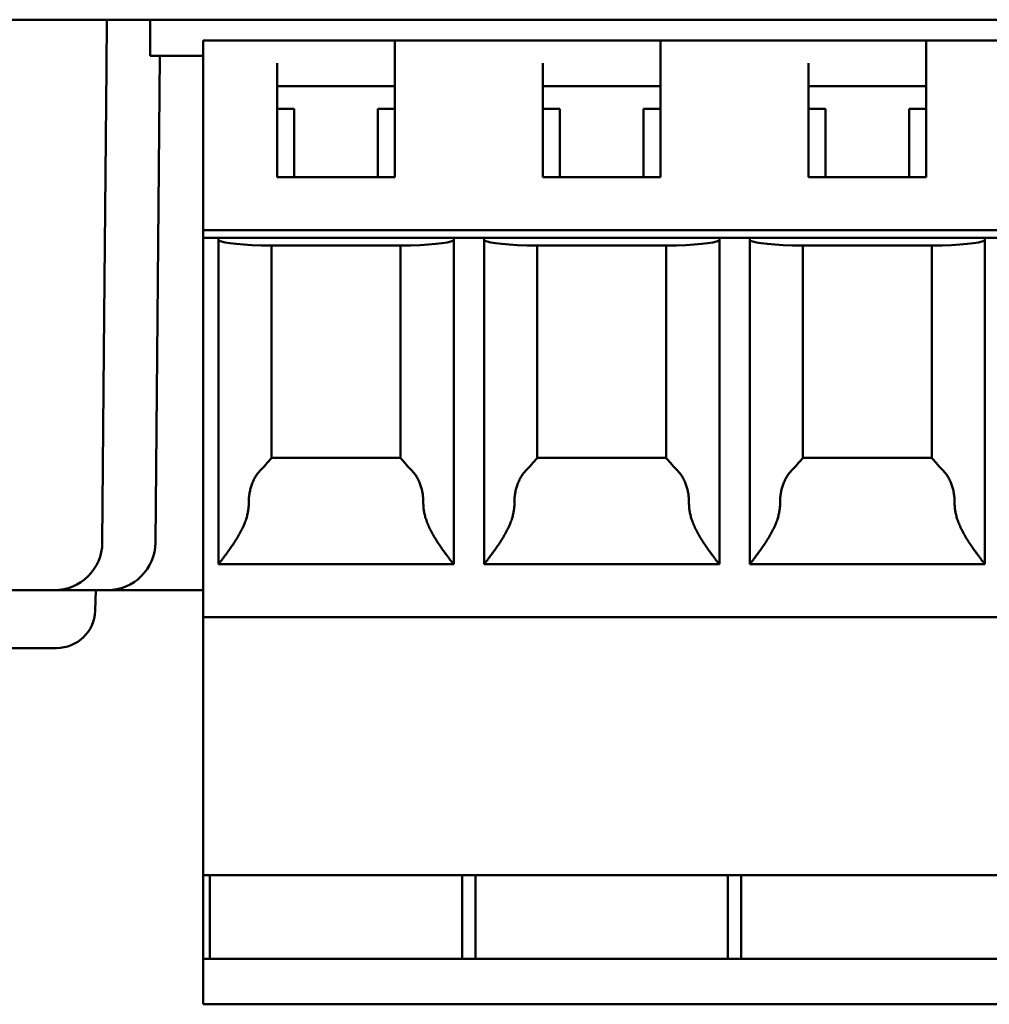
# Model space of a CAD drawing. Header units: inches. Extents: x 1.8 to 23.2, y 1.2 to 17.8.
# Tile 6 of 12: x 10.176 to 10.679, y 13.441 to 13.952. Entities that reach past the tile are written whole.
import ezdxf

# ---------------------------------------------------------------- set-up
doc = ezdxf.new("R2010")
doc.units = ezdxf.units.IN
doc.header["$LTSCALE"] = 0.8
doc.header["$MEASUREMENT"] = 0
doc.layers.add('Visible (ANSI)', color=7, linetype='Continuous', lineweight=50)

msp = doc.modelspace()

# ---------------------------------------------------------------- linework, layer by layer
at = {"layer": 'Visible (ANSI)'}
for p, q in [((9.48484, 13.95228), (12.04188, 13.95228)), ((10.22078, 13.9275), (10.221, 13.95228)), ((10.24341, 13.95228), (10.24341, 13.93357)), ((10.27097, 13.94145), (10.30936, 13.94145)), ((10.27097, 13.94145), (10.27097, 13.92964)), ((10.30936, 13.94145), (10.37038, 13.94145)), ((10.37038, 13.94145), (10.44715, 13.94145)), ((10.37038, 13.94145), (10.37038, 13.92964)), ((10.44715, 13.94145), (10.50818, 13.94145)), ((10.58495, 13.94145), (10.50818, 13.94145)), ((10.50818, 13.94145), (10.50818, 13.92964)), ((10.58495, 13.94145), (10.64597, 13.94145)), ((10.64597, 13.94145), (10.68828, 13.94145)), ((10.64597, 13.94145), (10.64597, 13.92964)), ((10.24341, 13.93357), (10.27097, 13.93357)), ((10.24619, 13.68106), (10.24839, 13.93357)), ((10.2195, 13.78019), (10.22078, 13.9275)), ((10.27097, 13.84302), (10.27097, 13.92964)), ((10.30936, 13.87058), (10.30936, 13.92964)), ((10.37038, 13.92964), (10.37038, 13.87058)), ((10.44715, 13.87058), (10.44715, 13.92964)), ((10.50818, 13.92964), (10.50818, 13.87058)), ((10.58495, 13.87058), (10.58495, 13.92964)), ((10.64597, 13.92964), (10.64597, 13.87058)), ((10.37038, 13.91782), (10.30936, 13.91782)), ((10.50818, 13.91782), (10.44715, 13.91782)), ((10.64597, 13.91782), (10.58495, 13.91782)), ((10.31822, 13.90601), (10.30936, 13.90601)), ((10.31822, 13.90601), (10.31822, 13.87058)), ((10.37038, 13.90601), (10.36152, 13.90601)), ((10.36152, 13.87058), (10.36152, 13.90601)), ((10.45601, 13.90601), (10.44715, 13.90601)), ((10.45601, 13.90601), (10.45601, 13.87058)), ((10.50818, 13.90601), (10.49932, 13.90601)), ((10.49932, 13.87058), (10.49932, 13.90601)), ((10.59381, 13.90601), (10.58495, 13.90601)), ((10.59381, 13.90601), (10.59381, 13.87058)), ((10.64597, 13.90601), (10.63711, 13.90601)), ((10.63711, 13.87058), (10.63711, 13.90601)), ((10.37038, 13.87058), (10.30936, 13.87058)), ((10.50818, 13.87058), (10.44715, 13.87058)), ((10.64597, 13.87058), (10.58495, 13.87058)), ((10.27097, 13.83908), (10.27097, 13.84302)), ((10.27097, 13.84302), (10.68828, 13.84302)), ((10.27097, 13.65011), (10.27097, 13.83908)), ((10.27885, 13.83908), (10.27097, 13.83908)), ((10.27885, 13.83908), (10.40089, 13.83908)), ((10.27885, 13.66979), (10.27885, 13.83908)), ((10.41664, 13.83908), (10.40089, 13.83908)), ((10.40089, 13.83908), (10.40089, 13.66979)), ((10.41664, 13.83908), (10.53869, 13.83908)), ((10.41664, 13.66979), (10.41664, 13.83908)), ((10.55444, 13.83908), (10.53869, 13.83908)), ((10.53869, 13.83908), (10.53869, 13.66979)), ((10.55444, 13.83908), (10.67648, 13.83908)), ((10.55444, 13.66979), (10.55444, 13.83908)), ((10.68828, 13.83908), (10.67648, 13.83908)), ((10.67648, 13.83908), (10.67648, 13.66979)), ((10.37868, 13.83515), (10.30106, 13.83515)), ((10.30641, 13.83515), (10.30641, 13.7249)), ((10.37333, 13.7249), (10.37333, 13.83515)), ((10.51648, 13.83515), (10.43885, 13.83515)), ((10.4442, 13.83515), (10.4442, 13.7249)), ((10.51113, 13.7249), (10.51113, 13.83515)), ((10.65428, 13.83515), (10.57665, 13.83515)), ((10.582, 13.83515), (10.582, 13.7249)), ((10.64893, 13.7249), (10.64893, 13.83515)), ((10.2195, 13.78019), (10.21863, 13.68106)), ((10.30641, 13.72491), (10.37333, 13.72491)), ((10.4442, 13.72491), (10.51113, 13.72491)), ((10.582, 13.72491), (10.64893, 13.72491)), ((10.40089, 13.66979), (10.27885, 13.66979)), ((10.53869, 13.66979), (10.41664, 13.66979)), ((10.67648, 13.66979), (10.55444, 13.66979)), ((9.43764, 13.65628), (10.19363, 13.65628)), ((10.19363, 13.65628), (10.22119, 13.65628)), ((10.21492, 13.64558), (10.2153, 13.65628)), ((10.22119, 13.65628), (10.27097, 13.65628)), ((10.27097, 13.65011), (10.27097, 13.64223)), ((10.27097, 13.64223), (10.27097, 13.50838)), ((10.68828, 13.64223), (10.27097, 13.64223)), ((10.19494, 13.62628), (9.83979, 13.62628)), ((10.27097, 13.46507), (10.27097, 13.50838)), ((10.68828, 13.50838), (10.27097, 13.50838)), ((10.27439, 13.46507), (10.27439, 13.50838)), ((10.40535, 13.50838), (10.40535, 13.46507)), ((10.41218, 13.50838), (10.41218, 13.46507)), ((10.54315, 13.50838), (10.54315, 13.46507)), ((10.54998, 13.50838), (10.54998, 13.46507)), ((10.27097, 13.44932), (10.27097, 13.46507)), ((10.68828, 13.46507), (10.27097, 13.46507)), ((10.27097, 13.44932), (10.27097, 13.44145)), ((10.68828, 13.44145), (10.27097, 13.44145))]:
    msp.add_line(p, q, dxfattribs=at)
for centre, radius, end in [((10.19363, 13.68128), 0.025, 359.5), ((10.22119, 13.68128), 0.025, 359.5), ((10.19494, 13.64628), 0.02, 358)]:
    msp.add_arc(centre, radius, 270, end, dxfattribs=at)
for centre, start_param, end_param in [((10.31822, 13.8381), 0, 1.11977), ((10.36152, 13.8381), 2.021823, 3.141593), ((10.45601, 13.8381), 0, 1.11977), ((10.49932, 13.8381), 2.021823, 3.141593), ((10.59381, 13.8381), 0, 1.11977), ((10.63711, 13.8381), 2.021823, 3.141593)]:
    msp.add_ellipse(centre, major_axis=(-0.03937, 0), ratio=0.083333, start_param=start_param, end_param=end_param, dxfattribs=at)
for points, knots in [([(10.30641, 13.7249), (10.30641, 13.72489), (10.30639, 13.72487), (10.30637, 13.72483), (10.30634, 13.72479), (10.30631, 13.72474), (10.30626, 13.72468), (10.30621, 13.72462), (10.30614, 13.72454), (10.30606, 13.72445), (10.30599, 13.72436), (10.30589, 13.72425), (10.30579, 13.72413), (10.30568, 13.724), (10.30555, 13.72387), (10.30541, 13.72371), (10.30528, 13.72355), (10.30512, 13.72337), (10.30494, 13.72318), (10.30477, 13.72298), (10.30458, 13.72276), (10.30437, 13.72253), (10.30416, 13.72229), (10.30393, 13.72203), (10.30369, 13.72175), (10.30345, 13.72147), (10.3032, 13.72117), (10.30293, 13.72085)], [0, 0, 0, 0, 0.111111, 0.111111, 0.111111, 0.222222, 0.222222, 0.222222, 0.333333, 0.333333, 0.333333, 0.444444, 0.444444, 0.444444, 0.555556, 0.555556, 0.555556, 0.666667, 0.666667, 0.666667, 0.777778, 0.777778, 0.777778, 0.888889, 0.888889, 0.888889, 1, 1, 1, 1]), ([(10.37681, 13.72085), (10.37654, 13.72117), (10.37629, 13.72147), (10.37605, 13.72175), (10.37581, 13.72203), (10.37558, 13.72229), (10.37537, 13.72253), (10.37516, 13.72276), (10.37497, 13.72298), (10.3748, 13.72318), (10.37462, 13.72337), (10.37447, 13.72355), (10.37433, 13.72371), (10.37419, 13.72387), (10.37406, 13.724), (10.37396, 13.72413), (10.37385, 13.72425), (10.37376, 13.72436), (10.37368, 13.72445), (10.3736, 13.72454), (10.37354, 13.72462), (10.37348, 13.72468), (10.37343, 13.72474), (10.3734, 13.72479), (10.37337, 13.72483), (10.37335, 13.72487), (10.37333, 13.72489), (10.37333, 13.7249)], [0, 0, 0, 0, 0.111111, 0.111111, 0.111111, 0.222222, 0.222222, 0.222222, 0.333333, 0.333333, 0.333333, 0.444444, 0.444444, 0.444444, 0.555556, 0.555556, 0.555556, 0.666667, 0.666667, 0.666667, 0.777778, 0.777778, 0.777778, 0.888889, 0.888889, 0.888889, 1, 1, 1, 1]), ([(10.4442, 13.7249), (10.4442, 13.72489), (10.44419, 13.72487), (10.44416, 13.72483), (10.44414, 13.72479), (10.4441, 13.72474), (10.44405, 13.72468), (10.444, 13.72462), (10.44394, 13.72454), (10.44386, 13.72445), (10.44378, 13.72436), (10.44369, 13.72425), (10.44358, 13.72413), (10.44347, 13.724), (10.44335, 13.72387), (10.44321, 13.72371), (10.44307, 13.72355), (10.44291, 13.72337), (10.44274, 13.72318), (10.44257, 13.72298), (10.44237, 13.72276), (10.44216, 13.72253), (10.44195, 13.72229), (10.44173, 13.72203), (10.44149, 13.72175), (10.44124, 13.72147), (10.44099, 13.72117), (10.44073, 13.72085)], [0, 0, 0, 0, 0.111111, 0.111111, 0.111111, 0.222222, 0.222222, 0.222222, 0.333333, 0.333333, 0.333333, 0.444444, 0.444444, 0.444444, 0.555556, 0.555556, 0.555556, 0.666667, 0.666667, 0.666667, 0.777778, 0.777778, 0.777778, 0.888889, 0.888889, 0.888889, 1, 1, 1, 1]), ([(10.5146, 13.72085), (10.51434, 13.72117), (10.51409, 13.72147), (10.51385, 13.72175), (10.51361, 13.72203), (10.51338, 13.72229), (10.51317, 13.72253), (10.51296, 13.72276), (10.51277, 13.72298), (10.51259, 13.72318), (10.51242, 13.72337), (10.51226, 13.72355), (10.51212, 13.72371), (10.51198, 13.72387), (10.51186, 13.724), (10.51175, 13.72413), (10.51164, 13.72425), (10.51155, 13.72436), (10.51147, 13.72445), (10.51139, 13.72454), (10.51133, 13.72462), (10.51128, 13.72468), (10.51123, 13.72474), (10.51119, 13.72479), (10.51117, 13.72483), (10.51114, 13.72487), (10.51113, 13.72489), (10.51113, 13.7249)], [0, 0, 0, 0, 0.111111, 0.111111, 0.111111, 0.222222, 0.222222, 0.222222, 0.333333, 0.333333, 0.333333, 0.444444, 0.444444, 0.444444, 0.555556, 0.555556, 0.555556, 0.666667, 0.666667, 0.666667, 0.777778, 0.777778, 0.777778, 0.888889, 0.888889, 0.888889, 1, 1, 1, 1]), ([(10.582, 13.7249), (10.582, 13.72489), (10.58198, 13.72487), (10.58196, 13.72483), (10.58193, 13.72479), (10.5819, 13.72474), (10.58185, 13.72468), (10.5818, 13.72462), (10.58173, 13.72454), (10.58165, 13.72445), (10.58158, 13.72436), (10.58148, 13.72425), (10.58138, 13.72413), (10.58127, 13.724), (10.58115, 13.72387), (10.58101, 13.72371), (10.58087, 13.72355), (10.58071, 13.72337), (10.58053, 13.72318), (10.58036, 13.72298), (10.58017, 13.72276), (10.57996, 13.72253), (10.57975, 13.72229), (10.57952, 13.72203), (10.57928, 13.72175), (10.57904, 13.72147), (10.57879, 13.72117), (10.57852, 13.72085)], [0, 0, 0, 0, 0.111111, 0.111111, 0.111111, 0.222222, 0.222222, 0.222222, 0.333333, 0.333333, 0.333333, 0.444444, 0.444444, 0.444444, 0.555556, 0.555556, 0.555556, 0.666667, 0.666667, 0.666667, 0.777778, 0.777778, 0.777778, 0.888889, 0.888889, 0.888889, 1, 1, 1, 1]), ([(10.6524, 13.72085), (10.65214, 13.72117), (10.65188, 13.72147), (10.65164, 13.72175), (10.6514, 13.72203), (10.65117, 13.72229), (10.65096, 13.72253), (10.65075, 13.72276), (10.65056, 13.72298), (10.65039, 13.72318), (10.65021, 13.72337), (10.65006, 13.72355), (10.64992, 13.72371), (10.64978, 13.72387), (10.64965, 13.724), (10.64955, 13.72413), (10.64944, 13.72425), (10.64935, 13.72436), (10.64927, 13.72445), (10.64919, 13.72454), (10.64913, 13.72462), (10.64908, 13.72468), (10.64902, 13.72474), (10.64899, 13.72479), (10.64896, 13.72483), (10.64894, 13.72487), (10.64893, 13.72489), (10.64893, 13.7249)], [0, 0, 0, 0, 0.111111, 0.111111, 0.111111, 0.222222, 0.222222, 0.222222, 0.333333, 0.333333, 0.333333, 0.444444, 0.444444, 0.444444, 0.555556, 0.555556, 0.555556, 0.666667, 0.666667, 0.666667, 0.777778, 0.777778, 0.777778, 0.888889, 0.888889, 0.888889, 1, 1, 1, 1]), ([(10.30181, 13.71967), (10.30129, 13.71919), (10.30079, 13.71869), (10.30031, 13.71817), (10.29984, 13.71764), (10.2994, 13.71709), (10.29898, 13.71651), (10.29856, 13.71593), (10.29818, 13.71533), (10.29782, 13.7147), (10.29746, 13.71407), (10.29713, 13.71342), (10.29682, 13.71275), (10.29652, 13.71207), (10.29625, 13.71138), (10.29601, 13.71067), (10.29577, 13.70995), (10.29556, 13.70922), (10.29538, 13.70848), (10.2952, 13.70773), (10.29505, 13.70697), (10.29493, 13.7062), (10.29481, 13.70543), (10.29472, 13.70465), (10.29467, 13.70387), (10.29461, 13.70309), (10.29459, 13.7023), (10.29459, 13.70151)], [0, 0, 0, 0, 0.111111, 0.111111, 0.111111, 0.222222, 0.222222, 0.222222, 0.333333, 0.333333, 0.333333, 0.444444, 0.444444, 0.444444, 0.555556, 0.555556, 0.555556, 0.666667, 0.666667, 0.666667, 0.777778, 0.777778, 0.777778, 0.888889, 0.888889, 0.888889, 1, 1, 1, 1]), ([(10.37793, 13.71967), (10.37846, 13.71919), (10.37895, 13.71869), (10.37943, 13.71817), (10.3799, 13.71764), (10.38034, 13.71709), (10.38076, 13.71651), (10.38118, 13.71593), (10.38157, 13.71533), (10.38192, 13.7147), (10.38228, 13.71407), (10.38262, 13.71342), (10.38292, 13.71275), (10.38322, 13.71207), (10.38349, 13.71138), (10.38373, 13.71067), (10.38397, 13.70995), (10.38418, 13.70922), (10.38436, 13.70848), (10.38455, 13.70773), (10.38469, 13.70697), (10.38481, 13.7062), (10.38493, 13.70543), (10.38502, 13.70465), (10.38507, 13.70387), (10.38513, 13.70309), (10.38515, 13.7023), (10.38515, 13.70151)], [0, 0, 0, 0, 0.111111, 0.111111, 0.111111, 0.222222, 0.222222, 0.222222, 0.333333, 0.333333, 0.333333, 0.444444, 0.444444, 0.444444, 0.555556, 0.555556, 0.555556, 0.666667, 0.666667, 0.666667, 0.777778, 0.777778, 0.777778, 0.888889, 0.888889, 0.888889, 1, 1, 1, 1]), ([(10.43961, 13.71967), (10.43908, 13.71919), (10.43858, 13.71869), (10.43811, 13.71817), (10.43764, 13.71764), (10.43719, 13.71709), (10.43678, 13.71651), (10.43636, 13.71593), (10.43597, 13.71533), (10.43561, 13.7147), (10.43525, 13.71407), (10.43492, 13.71342), (10.43462, 13.71275), (10.43432, 13.71207), (10.43405, 13.71138), (10.4338, 13.71067), (10.43356, 13.70995), (10.43335, 13.70922), (10.43317, 13.70848), (10.43299, 13.70773), (10.43284, 13.70697), (10.43272, 13.7062), (10.4326, 13.70543), (10.43252, 13.70465), (10.43246, 13.70387), (10.43241, 13.70309), (10.43238, 13.7023), (10.43239, 13.70151)], [0, 0, 0, 0, 0.111111, 0.111111, 0.111111, 0.222222, 0.222222, 0.222222, 0.333333, 0.333333, 0.333333, 0.444444, 0.444444, 0.444444, 0.555556, 0.555556, 0.555556, 0.666667, 0.666667, 0.666667, 0.777778, 0.777778, 0.777778, 0.888889, 0.888889, 0.888889, 1, 1, 1, 1]), ([(10.51572, 13.71967), (10.51625, 13.71919), (10.51675, 13.71869), (10.51722, 13.71817), (10.51769, 13.71764), (10.51814, 13.71709), (10.51856, 13.71651), (10.51897, 13.71593), (10.51936, 13.71533), (10.51972, 13.7147), (10.52008, 13.71407), (10.52041, 13.71342), (10.52071, 13.71275), (10.52101, 13.71207), (10.52129, 13.71138), (10.52153, 13.71067), (10.52177, 13.70995), (10.52198, 13.70922), (10.52216, 13.70848), (10.52234, 13.70773), (10.52249, 13.70697), (10.52261, 13.7062), (10.52273, 13.70543), (10.52281, 13.70465), (10.52287, 13.70387), (10.52293, 13.70309), (10.52295, 13.7023), (10.52294, 13.70151)], [0, 0, 0, 0, 0.111111, 0.111111, 0.111111, 0.222222, 0.222222, 0.222222, 0.333333, 0.333333, 0.333333, 0.444444, 0.444444, 0.444444, 0.555556, 0.555556, 0.555556, 0.666667, 0.666667, 0.666667, 0.777778, 0.777778, 0.777778, 0.888889, 0.888889, 0.888889, 1, 1, 1, 1]), ([(10.5774, 13.71967), (10.57688, 13.71919), (10.57638, 13.71869), (10.57591, 13.71817), (10.57543, 13.71764), (10.57499, 13.71709), (10.57457, 13.71651), (10.57415, 13.71593), (10.57377, 13.71533), (10.57341, 13.7147), (10.57305, 13.71407), (10.57272, 13.71342), (10.57241, 13.71275), (10.57211, 13.71207), (10.57184, 13.71138), (10.5716, 13.71067), (10.57136, 13.70995), (10.57115, 13.70922), (10.57097, 13.70848), (10.57079, 13.70773), (10.57064, 13.70697), (10.57052, 13.7062), (10.5704, 13.70543), (10.57031, 13.70465), (10.57026, 13.70387), (10.5702, 13.70309), (10.57018, 13.7023), (10.57018, 13.70151)], [0, 0, 0, 0, 0.111111, 0.111111, 0.111111, 0.222222, 0.222222, 0.222222, 0.333333, 0.333333, 0.333333, 0.444444, 0.444444, 0.444444, 0.555556, 0.555556, 0.555556, 0.666667, 0.666667, 0.666667, 0.777778, 0.777778, 0.777778, 0.888889, 0.888889, 0.888889, 1, 1, 1, 1]), ([(10.65352, 13.71967), (10.65405, 13.71919), (10.65454, 13.71869), (10.65502, 13.71817), (10.65549, 13.71764), (10.65593, 13.71709), (10.65635, 13.71651), (10.65677, 13.71593), (10.65716, 13.71533), (10.65752, 13.7147), (10.65787, 13.71407), (10.65821, 13.71342), (10.65851, 13.71275), (10.65881, 13.71207), (10.65908, 13.71138), (10.65932, 13.71067), (10.65956, 13.70995), (10.65977, 13.70922), (10.65996, 13.70848), (10.66014, 13.70773), (10.66029, 13.70697), (10.6604, 13.7062), (10.66052, 13.70543), (10.66061, 13.70465), (10.66066, 13.70387), (10.66072, 13.70309), (10.66074, 13.7023), (10.66074, 13.70151)], [0, 0, 0, 0, 0.111111, 0.111111, 0.111111, 0.222222, 0.222222, 0.222222, 0.333333, 0.333333, 0.333333, 0.444444, 0.444444, 0.444444, 0.555556, 0.555556, 0.555556, 0.666667, 0.666667, 0.666667, 0.777778, 0.777778, 0.777778, 0.888889, 0.888889, 0.888889, 1, 1, 1, 1]), ([(10.29459, 13.70151), (10.2946, 13.70084), (10.29458, 13.70017), (10.29453, 13.69949), (10.29448, 13.69882), (10.2944, 13.69813), (10.29428, 13.69744), (10.29417, 13.69675), (10.29403, 13.69604), (10.29385, 13.69531), (10.29367, 13.69458), (10.29346, 13.69384), (10.29321, 13.69307), (10.29295, 13.6923), (10.29266, 13.69151), (10.29233, 13.69069), (10.29199, 13.68987), (10.29162, 13.68903), (10.2912, 13.68818), (10.29079, 13.68733), (10.29033, 13.68646), (10.28986, 13.68559), (10.28938, 13.68473), (10.28887, 13.68387), (10.28836, 13.68303), (10.28785, 13.6822), (10.28733, 13.68138), (10.28682, 13.68061), (10.28631, 13.67983), (10.28581, 13.6791), (10.28533, 13.67841), (10.28485, 13.67771), (10.28439, 13.67707), (10.28395, 13.67647), (10.28352, 13.67587), (10.28311, 13.67531), (10.28273, 13.6748), (10.28235, 13.67429), (10.282, 13.67383), (10.28167, 13.67341), (10.28135, 13.67298), (10.28106, 13.6726), (10.28079, 13.67226), (10.28053, 13.67192), (10.28029, 13.67162), (10.28008, 13.67135), (10.27987, 13.67108), (10.27969, 13.67085), (10.27954, 13.67066), (10.27938, 13.67046), (10.27925, 13.6703), (10.27915, 13.67017), (10.27905, 13.67005), (10.27897, 13.66995), (10.27892, 13.66989), (10.27887, 13.66982), (10.27885, 13.66979), (10.27885, 13.66979)], [0, 0, 0, 0, 0.052632, 0.052632, 0.052632, 0.105263, 0.105263, 0.105263, 0.157895, 0.157895, 0.157895, 0.210526, 0.210526, 0.210526, 0.263158, 0.263158, 0.263158, 0.315789, 0.315789, 0.315789, 0.368421, 0.368421, 0.368421, 0.421053, 0.421053, 0.421053, 0.473684, 0.473684, 0.473684, 0.526316, 0.526316, 0.526316, 0.578947, 0.578947, 0.578947, 0.631579, 0.631579, 0.631579, 0.684211, 0.684211, 0.684211, 0.736842, 0.736842, 0.736842, 0.789474, 0.789474, 0.789474, 0.842105, 0.842105, 0.842105, 0.894737, 0.894737, 0.894737, 0.947368, 0.947368, 0.947368, 1, 1, 1, 1]), ([(10.38515, 13.70151), (10.38514, 13.70084), (10.38516, 13.70017), (10.38521, 13.69949), (10.38527, 13.69882), (10.38535, 13.69813), (10.38546, 13.69744), (10.38557, 13.69675), (10.38571, 13.69604), (10.38589, 13.69531), (10.38607, 13.69458), (10.38628, 13.69384), (10.38654, 13.69307), (10.38679, 13.6923), (10.38708, 13.69151), (10.38742, 13.69069), (10.38775, 13.68987), (10.38813, 13.68903), (10.38854, 13.68818), (10.38895, 13.68733), (10.38941, 13.68646), (10.38988, 13.68559), (10.39036, 13.68473), (10.39087, 13.68387), (10.39138, 13.68303), (10.39189, 13.6822), (10.39241, 13.68138), (10.39292, 13.68061), (10.39343, 13.67983), (10.39393, 13.6791), (10.39441, 13.67841), (10.39489, 13.67771), (10.39535, 13.67707), (10.39579, 13.67647), (10.39622, 13.67587), (10.39663, 13.67531), (10.39701, 13.6748), (10.39739, 13.67429), (10.39774, 13.67383), (10.39807, 13.67341), (10.39839, 13.67298), (10.39868, 13.6726), (10.39895, 13.67226), (10.39921, 13.67192), (10.39945, 13.67162), (10.39966, 13.67135), (10.39987, 13.67108), (10.40005, 13.67085), (10.4002, 13.67066), (10.40036, 13.67046), (10.40049, 13.6703), (10.40059, 13.67017), (10.40069, 13.67005), (10.40077, 13.66995), (10.40082, 13.66989), (10.40087, 13.66982), (10.40089, 13.66979), (10.40089, 13.66979)], [0, 0, 0, 0, 0.052632, 0.052632, 0.052632, 0.105263, 0.105263, 0.105263, 0.157895, 0.157895, 0.157895, 0.210526, 0.210526, 0.210526, 0.263158, 0.263158, 0.263158, 0.315789, 0.315789, 0.315789, 0.368421, 0.368421, 0.368421, 0.421053, 0.421053, 0.421053, 0.473684, 0.473684, 0.473684, 0.526316, 0.526316, 0.526316, 0.578947, 0.578947, 0.578947, 0.631579, 0.631579, 0.631579, 0.684211, 0.684211, 0.684211, 0.736842, 0.736842, 0.736842, 0.789474, 0.789474, 0.789474, 0.842105, 0.842105, 0.842105, 0.894737, 0.894737, 0.894737, 0.947368, 0.947368, 0.947368, 1, 1, 1, 1]), ([(10.43239, 13.70151), (10.4324, 13.70084), (10.43237, 13.70017), (10.43232, 13.69949), (10.43227, 13.69882), (10.43219, 13.69813), (10.43208, 13.69744), (10.43197, 13.69675), (10.43182, 13.69604), (10.43165, 13.69531), (10.43147, 13.69458), (10.43125, 13.69384), (10.431, 13.69307), (10.43075, 13.6923), (10.43046, 13.69151), (10.43012, 13.69069), (10.42979, 13.68987), (10.42941, 13.68903), (10.429, 13.68818), (10.42858, 13.68733), (10.42813, 13.68646), (10.42765, 13.68559), (10.42717, 13.68473), (10.42667, 13.68387), (10.42616, 13.68303), (10.42565, 13.6822), (10.42513, 13.68138), (10.42462, 13.68061), (10.42411, 13.67983), (10.4236, 13.6791), (10.42312, 13.67841), (10.42264, 13.67771), (10.42218, 13.67707), (10.42175, 13.67647), (10.42131, 13.67587), (10.4209, 13.67531), (10.42052, 13.6748), (10.42014, 13.67429), (10.41979, 13.67383), (10.41947, 13.67341), (10.41915, 13.67298), (10.41885, 13.6726), (10.41859, 13.67226), (10.41832, 13.67192), (10.41809, 13.67162), (10.41788, 13.67135), (10.41767, 13.67108), (10.41749, 13.67085), (10.41733, 13.67066), (10.41718, 13.67046), (10.41705, 13.6703), (10.41695, 13.67017), (10.41684, 13.67005), (10.41677, 13.66995), (10.41672, 13.66989), (10.41667, 13.66982), (10.41664, 13.66979), (10.41664, 13.66979)], [0, 0, 0, 0, 0.052632, 0.052632, 0.052632, 0.105263, 0.105263, 0.105263, 0.157895, 0.157895, 0.157895, 0.210526, 0.210526, 0.210526, 0.263158, 0.263158, 0.263158, 0.315789, 0.315789, 0.315789, 0.368421, 0.368421, 0.368421, 0.421053, 0.421053, 0.421053, 0.473684, 0.473684, 0.473684, 0.526316, 0.526316, 0.526316, 0.578947, 0.578947, 0.578947, 0.631579, 0.631579, 0.631579, 0.684211, 0.684211, 0.684211, 0.736842, 0.736842, 0.736842, 0.789474, 0.789474, 0.789474, 0.842105, 0.842105, 0.842105, 0.894737, 0.894737, 0.894737, 0.947368, 0.947368, 0.947368, 1, 1, 1, 1]), ([(10.52294, 13.70151), (10.52294, 13.70084), (10.52296, 13.70017), (10.52301, 13.69949), (10.52306, 13.69882), (10.52314, 13.69813), (10.52325, 13.69744), (10.52336, 13.69675), (10.52351, 13.69604), (10.52369, 13.69531), (10.52386, 13.69458), (10.52408, 13.69384), (10.52433, 13.69307), (10.52458, 13.6923), (10.52488, 13.69151), (10.52521, 13.69069), (10.52554, 13.68987), (10.52592, 13.68903), (10.52633, 13.68818), (10.52675, 13.68733), (10.5272, 13.68646), (10.52768, 13.68559), (10.52816, 13.68473), (10.52866, 13.68387), (10.52917, 13.68303), (10.52969, 13.6822), (10.5302, 13.68138), (10.53072, 13.68061), (10.53123, 13.67983), (10.53173, 13.6791), (10.53221, 13.67841), (10.53269, 13.67771), (10.53315, 13.67707), (10.53358, 13.67647), (10.53402, 13.67587), (10.53443, 13.67531), (10.53481, 13.6748), (10.53519, 13.67429), (10.53554, 13.67383), (10.53586, 13.67341), (10.53619, 13.67298), (10.53648, 13.6726), (10.53674, 13.67226), (10.53701, 13.67192), (10.53725, 13.67162), (10.53745, 13.67135), (10.53766, 13.67108), (10.53785, 13.67085), (10.538, 13.67066), (10.53815, 13.67046), (10.53828, 13.6703), (10.53838, 13.67017), (10.53849, 13.67005), (10.53856, 13.66995), (10.53861, 13.66989), (10.53866, 13.66982), (10.53869, 13.66979), (10.53869, 13.66979)], [0, 0, 0, 0, 0.052632, 0.052632, 0.052632, 0.105263, 0.105263, 0.105263, 0.157895, 0.157895, 0.157895, 0.210526, 0.210526, 0.210526, 0.263158, 0.263158, 0.263158, 0.315789, 0.315789, 0.315789, 0.368421, 0.368421, 0.368421, 0.421053, 0.421053, 0.421053, 0.473684, 0.473684, 0.473684, 0.526316, 0.526316, 0.526316, 0.578947, 0.578947, 0.578947, 0.631579, 0.631579, 0.631579, 0.684211, 0.684211, 0.684211, 0.736842, 0.736842, 0.736842, 0.789474, 0.789474, 0.789474, 0.842105, 0.842105, 0.842105, 0.894737, 0.894737, 0.894737, 0.947368, 0.947368, 0.947368, 1, 1, 1, 1]), ([(10.57018, 13.70151), (10.57019, 13.70084), (10.57017, 13.70017), (10.57012, 13.69949), (10.57007, 13.69882), (10.56999, 13.69813), (10.56987, 13.69744), (10.56976, 13.69675), (10.56962, 13.69604), (10.56944, 13.69531), (10.56926, 13.69458), (10.56905, 13.69384), (10.5688, 13.69307), (10.56854, 13.6923), (10.56825, 13.69151), (10.56792, 13.69069), (10.56758, 13.68987), (10.56721, 13.68903), (10.56679, 13.68818), (10.56638, 13.68733), (10.56592, 13.68646), (10.56545, 13.68559), (10.56497, 13.68473), (10.56446, 13.68387), (10.56395, 13.68303), (10.56344, 13.6822), (10.56292, 13.68138), (10.56241, 13.68061), (10.5619, 13.67983), (10.5614, 13.6791), (10.56092, 13.67841), (10.56044, 13.67771), (10.55998, 13.67707), (10.55954, 13.67647), (10.55911, 13.67587), (10.5587, 13.67531), (10.55832, 13.6748), (10.55794, 13.67429), (10.55759, 13.67383), (10.55726, 13.67341), (10.55694, 13.67298), (10.55665, 13.6726), (10.55638, 13.67226), (10.55612, 13.67192), (10.55588, 13.67162), (10.55567, 13.67135), (10.55546, 13.67108), (10.55528, 13.67085), (10.55513, 13.67066), (10.55497, 13.67046), (10.55484, 13.6703), (10.55474, 13.67017), (10.55464, 13.67005), (10.55456, 13.66995), (10.55451, 13.66989), (10.55446, 13.66982), (10.55444, 13.66979), (10.55444, 13.66979)], [0, 0, 0, 0, 0.052632, 0.052632, 0.052632, 0.105263, 0.105263, 0.105263, 0.157895, 0.157895, 0.157895, 0.210526, 0.210526, 0.210526, 0.263158, 0.263158, 0.263158, 0.315789, 0.315789, 0.315789, 0.368421, 0.368421, 0.368421, 0.421053, 0.421053, 0.421053, 0.473684, 0.473684, 0.473684, 0.526316, 0.526316, 0.526316, 0.578947, 0.578947, 0.578947, 0.631579, 0.631579, 0.631579, 0.684211, 0.684211, 0.684211, 0.736842, 0.736842, 0.736842, 0.789474, 0.789474, 0.789474, 0.842105, 0.842105, 0.842105, 0.894737, 0.894737, 0.894737, 0.947368, 0.947368, 0.947368, 1, 1, 1, 1]), ([(10.66074, 13.70151), (10.66073, 13.70084), (10.66075, 13.70017), (10.6608, 13.69949), (10.66086, 13.69882), (10.66094, 13.69813), (10.66105, 13.69744), (10.66116, 13.69675), (10.6613, 13.69604), (10.66148, 13.69531), (10.66166, 13.69458), (10.66187, 13.69384), (10.66213, 13.69307), (10.66238, 13.6923), (10.66267, 13.69151), (10.66301, 13.69069), (10.66334, 13.68987), (10.66372, 13.68903), (10.66413, 13.68818), (10.66454, 13.68733), (10.665, 13.68646), (10.66548, 13.68559), (10.66595, 13.68473), (10.66646, 13.68387), (10.66697, 13.68303), (10.66748, 13.6822), (10.668, 13.68138), (10.66851, 13.68061), (10.66902, 13.67983), (10.66952, 13.6791), (10.67, 13.67841), (10.67048, 13.67771), (10.67094, 13.67707), (10.67138, 13.67647), (10.67181, 13.67587), (10.67222, 13.67531), (10.6726, 13.6748), (10.67298, 13.67429), (10.67333, 13.67383), (10.67366, 13.67341), (10.67398, 13.67298), (10.67427, 13.6726), (10.67454, 13.67226), (10.6748, 13.67192), (10.67504, 13.67162), (10.67525, 13.67135), (10.67546, 13.67108), (10.67564, 13.67085), (10.6758, 13.67066), (10.67595, 13.67046), (10.67608, 13.6703), (10.67618, 13.67017), (10.67628, 13.67005), (10.67636, 13.66995), (10.67641, 13.66989), (10.67646, 13.66982), (10.67648, 13.66979), (10.67648, 13.66979)], [0, 0, 0, 0, 0.052632, 0.052632, 0.052632, 0.105263, 0.105263, 0.105263, 0.157895, 0.157895, 0.157895, 0.210526, 0.210526, 0.210526, 0.263158, 0.263158, 0.263158, 0.315789, 0.315789, 0.315789, 0.368421, 0.368421, 0.368421, 0.421053, 0.421053, 0.421053, 0.473684, 0.473684, 0.473684, 0.526316, 0.526316, 0.526316, 0.578947, 0.578947, 0.578947, 0.631579, 0.631579, 0.631579, 0.684211, 0.684211, 0.684211, 0.736842, 0.736842, 0.736842, 0.789474, 0.789474, 0.789474, 0.842105, 0.842105, 0.842105, 0.894737, 0.894737, 0.894737, 0.947368, 0.947368, 0.947368, 1, 1, 1, 1])]:
    msp.add_open_spline(points, degree=3, knots=knots, dxfattribs=at)
for points in [[(10.30293, 13.72085), (10.30259, 13.72044), (10.30222, 13.72003), (10.30181, 13.71967)], [(10.37681, 13.72085), (10.37715, 13.72044), (10.37752, 13.72003), (10.37793, 13.71967)], [(10.44073, 13.72085), (10.44039, 13.72044), (10.44001, 13.72003), (10.43961, 13.71967)], [(10.5146, 13.72085), (10.51494, 13.72044), (10.51532, 13.72003), (10.51572, 13.71967)], [(10.57852, 13.72085), (10.57818, 13.72044), (10.57781, 13.72003), (10.5774, 13.71967)], [(10.6524, 13.72085), (10.65274, 13.72044), (10.65311, 13.72003), (10.65352, 13.71967)]]:
    msp.add_open_spline(points, degree=3, dxfattribs=at)

doc.saveas('drawing.dxf')
